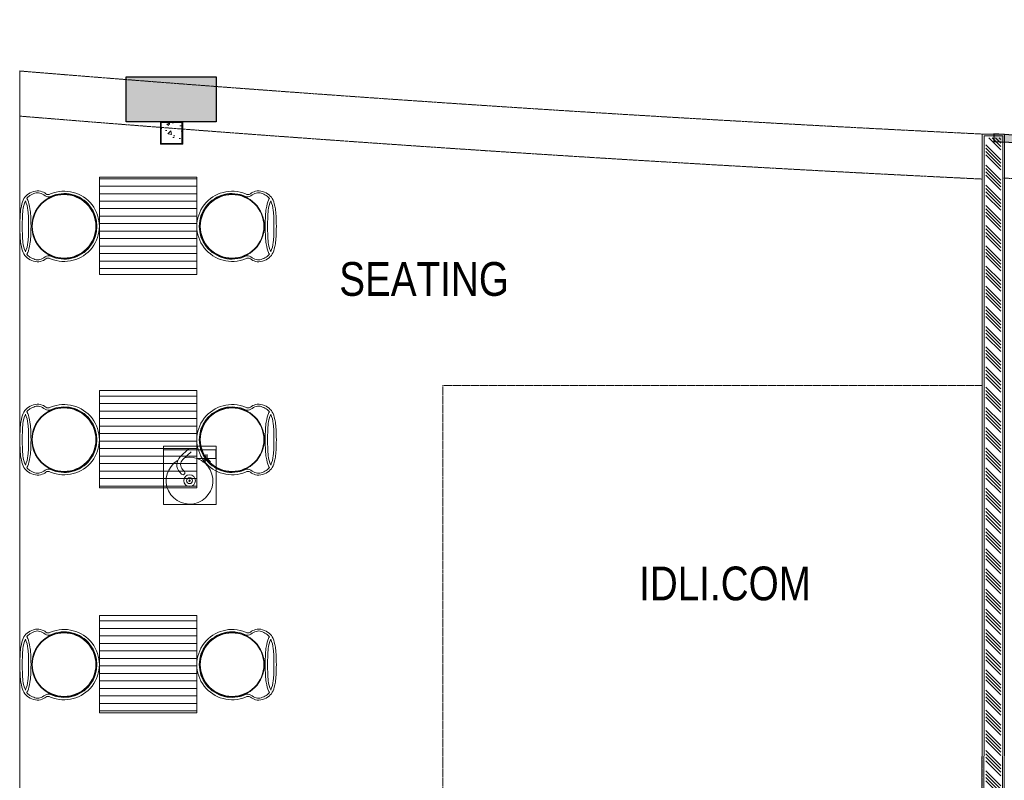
# Model space of a CAD drawing. Header units: millimetres. Extents: x 1277566 to 1493426, y 1039116 to 1145896.
# Tile 113 of 151: x 1399654 to 1406217, y 1106862 to 1111935. Entities that reach past the tile are written whole.
import ezdxf

# ---------------------------------------------------------------- set-up
doc = ezdxf.new("R2010")
doc.units = ezdxf.units.MM
doc.linetypes.add('DASHED', pattern=[0.75, 0.5, -0.25])
for name, color, linetype, lineweight in [('AIRPORT EXTIING WALL', 1, 'Continuous', 20), ('BOH TEXT', 1, 'Continuous', 5), ('CIVIL WALL HATCH', 7, 'Continuous', 5), ('CKD Equipments', 252, 'Continuous', 0), ('Comm BCAS Rejected', 1, 'Continuous', 9), ('EXISTING COLUMN', 5, 'Continuous', 20), ('FOH FURNITURE', 126, 'Continuous', 15), ('HATCH', 251, 'Continuous', 5), ('PLASTER', 252, 'Continuous', 9), ('tile finish', 32, 'Continuous', 9)]:
    doc.layers.add(name, color=color, linetype=linetype, lineweight=lineweight)
for name, color, linetype in [('CT PARTITION WALL HATCH', 210, 'Continuous'), ('CT_PARTITION WALL', 210, 'Continuous'), ('CT_PILASTER', 210, 'Continuous')]:
    doc.layers.add(name, color=color, linetype=linetype)
doc.layers.add('Equipment', color=7, linetype='Continuous', lineweight=9, true_color=0xcc6600)
doc.styles.get("Standard").update_dxf_attribs({"font": 'arial.ttf'})

# ---------------------------------------------------------------- blocks, each defined once
blk = doc.blocks.new('PILASTER')
at = {"layer": 'CT PARTITION WALL HATCH'}
h = blk.add_hatch(color=256, dxfattribs=at)
h.dxf.hatch_style = 1
h.paths.add_polyline_path([(-300, 150), (300, 150), (300, -150), (-300, -150)])
at = {"layer": 'CT_PARTITION WALL'}
blk.add_lwpolyline([(-300, 150), (300, 150), (300, -150), (-300, -150)], close=True, dxfattribs=at)
blk = doc.blocks.new('A$Cdc8c7812')
at = {"layer": 'HATCH'}
h = blk.add_hatch(dxfattribs=at)
h.set_pattern_fill('_USER', color=256, scale=50, style=0, pattern_type=0)
h.set_pattern_definition([(0, (865.34, 325), (0, 50), [])])
h.paths.add_polyline_path([(590.3, 0), (590.3, 650), (1240.3, 650), (1240.3, 0)])
at = {"layer": 'FOH FURNITURE'}
blk.add_lwpolyline([(590.3, 0), (590.3, 650), (1240.3, 650), (1240.3, 0)], close=True, dxfattribs=at)
for points in [[(355, 107.5, -0.414214), (140.3, 322.2, -0.414214), (355, 536.9), (355.7, 536.9, -0.414214), (570.4, 322.2, -0.414214), (355.7, 107.5), (355, 107.5)], [(355.7, 110.6, 0.414214), (567.2, 322.2, 0.414214), (355.7, 533.8), (355, 533.8, 0.414214), (143.5, 322.2, 0.414214), (355, 110.6), (355.7, 110.6)], [(1475.6, 107.5, 0.414214), (1690.3, 322.2, 0.414214), (1475.6, 536.9), (1475, 536.9, 0.414214), (1260.3, 322.2, 0.414214), (1475, 107.5), (1475.6, 107.5)], [(1475, 110.6, -0.414214), (1263.4, 322.2, -0.414214), (1475, 533.8), (1475.6, 533.8, -0.414214), (1687.2, 322.2, -0.414214), (1475.6, 110.6), (1475, 110.6)]]:
    blk.add_lwpolyline(points, format="xyb", close=True, dxfattribs=at)
for centre, radius, start, end in [((355.9, 322.2), 234.4, 247.2538, 112.7462), ((355.9, 322.2), 218.6, 245.50718, 114.49282), ((1474.8, 322.2), 234.4, 67.2538, 292.7462), ((1474.8, 322.2), 218.6, 65.50718, 294.49282)]:
    blk.add_arc(centre, radius, start, end, dxfattribs=at)
for points, knots in [([(265.3, 538.4), (253.2, 531.8), (242.6, 532.2), (233.5, 539.4), (224.4, 546.7), (212.6, 552.4), (198.3, 556.5), (183.9, 560.7), (168.4, 560), (151.9, 554.5), (135.3, 549.1), (121.1, 541.5), (109.2, 532), (97.2, 522.4), (88.2, 510.6), (82.2, 496.7), (76.3, 482.7), (71.2, 463.4), (67.1, 438.8), (63, 414.2), (60.7, 375.3), (60.3, 322.2)], [0, 0, 0, 0, 1, 1, 1, 2, 2, 2, 3, 3, 3, 4, 4, 4, 5, 5, 5, 6, 6, 6, 7, 7, 7, 7]), ([(265.3, 521.2), (254, 515.6), (242.2, 517), (229.9, 525.4), (217.7, 533.8), (205.7, 539.9), (193.9, 543.8), (182.2, 547.7), (171.2, 547.6), (160.9, 543.4), (150.5, 539.3), (139.5, 534), (127.7, 527.5), (120.1, 523.3), (113.2, 516.9), (107, 508)], [0, 0, 0, 0, 1, 1, 1, 2, 2, 2, 3, 3, 3, 4, 4, 4, 4.643615, 4.643615, 4.643615, 4.643615]), ([(1565.4, 538.4), (1577.5, 531.8), (1588.1, 532.2), (1597.2, 539.4), (1606.3, 546.7), (1618, 552.4), (1632.4, 556.5), (1646.8, 560.7), (1662.2, 560), (1678.8, 554.5), (1695.3, 549.1), (1709.6, 541.5), (1721.5, 532), (1733.5, 522.4), (1742.4, 510.6), (1748.4, 496.7), (1754.4, 482.7), (1759.5, 463.4), (1763.6, 438.8), (1767.7, 414.2), (1770, 375.3), (1770.4, 322.2)], [0, 0, 0, 0, 1, 1, 1, 2, 2, 2, 3, 3, 3, 4, 4, 4, 5, 5, 5, 6, 6, 6, 7, 7, 7, 7]), ([(1565.4, 521.2), (1576.7, 515.6), (1588.5, 517), (1600.8, 525.4), (1613, 533.8), (1625, 539.9), (1636.7, 543.8), (1648.5, 547.7), (1659.5, 547.6), (1669.8, 543.4), (1680.2, 539.3), (1691.2, 534), (1703, 527.5), (1710.6, 523.3), (1717.5, 516.9), (1723.7, 508)], [0, 0, 0, 0, 1, 1, 1, 2, 2, 2, 3, 3, 3, 4, 4, 4, 4.643615, 4.643615, 4.643615, 4.643615]), ([(97.5, 491.5), (97.5, 491.4), (97.4, 491.3), (97.4, 491.2), (89, 473.5), (83.5, 452.1), (80.7, 426.9), (78, 401.8), (76.4, 366.9), (76.1, 322.2)], [4.994579, 4.994579, 4.994579, 4.994579, 5, 5, 5, 6, 6, 6, 7, 7, 7, 7]), ([(97.5, 491.5), (97.6, 491.4), (97.6, 491.3), (97.7, 491.2), (106, 473.5), (111.6, 452.1), (114.4, 426.9), (117.1, 401.8), (118.7, 366.9), (119, 322.2)], [4.994579, 4.994579, 4.994579, 4.994579, 5, 5, 5, 6, 6, 6, 7, 7, 7, 7]), ([(107, 508), (109.2, 504.4), (111.1, 500.6), (112.8, 496.7), (118.8, 482.7), (123.9, 463.4), (128, 438.8), (132.1, 414.2), (134.4, 375.3), (134.8, 322.2)], [4.715926, 4.715926, 4.715926, 4.715926, 5, 5, 5, 6, 6, 6, 7, 7, 7, 7]), ([(1723.7, 508), (1721.5, 504.4), (1719.6, 500.6), (1717.8, 496.7), (1711.9, 482.7), (1706.8, 463.4), (1702.7, 438.8), (1698.6, 414.2), (1696.3, 375.3), (1695.9, 322.2)], [4.715926, 4.715926, 4.715926, 4.715926, 5, 5, 5, 6, 6, 6, 7, 7, 7, 7]), ([(1733.1, 491.5), (1733.1, 491.4), (1733.1, 491.3), (1733, 491.2), (1724.6, 473.5), (1719.1, 452.1), (1716.3, 426.9), (1713.6, 401.8), (1712, 366.9), (1711.7, 322.2)], [4.994579, 4.994579, 4.994579, 4.994579, 5, 5, 5, 6, 6, 6, 7, 7, 7, 7]), ([(1733.1, 491.5), (1733.2, 491.4), (1733.2, 491.3), (1733.3, 491.2), (1741.6, 473.5), (1747.2, 452.1), (1750, 426.9), (1752.7, 401.8), (1754.3, 366.9), (1754.6, 322.2)], [4.994579, 4.994579, 4.994579, 4.994579, 5, 5, 5, 6, 6, 6, 7, 7, 7, 7]), ([(265.3, 106), (253.2, 112.6), (242.6, 112.3), (233.4, 105), (224.3, 97.8), (212.7, 92.1), (198.6, 87.9), (184.5, 83.8), (169, 84.5), (152.2, 89.9), (135.4, 95.4), (121, 102.9), (109.1, 112.5), (97.2, 122.1), (88.3, 133.8), (82.3, 147.8), (76.3, 161.7), (71.2, 181), (67.1, 205.7), (63, 230.3), (60.7, 269.1), (60.3, 322.2)], [0, 0, 0, 0, 1, 1, 1, 2, 2, 2, 3, 3, 3, 4, 4, 4, 5, 5, 5, 6, 6, 6, 7, 7, 7, 7]), ([(97.5, 153), (97.5, 153.1), (97.5, 153.2), (97.4, 153.2), (89, 171), (83.5, 192.4), (80.7, 217.5), (78, 242.7), (76.4, 277.6), (76.1, 322.2)], [4.995195, 4.995195, 4.995195, 4.995195, 5, 5, 5, 6, 6, 6, 7, 7, 7, 7]), ([(97.5, 153), (97.6, 153.1), (97.6, 153.2), (97.7, 153.2), (106, 171), (111.6, 192.4), (114.4, 217.5), (117.1, 242.7), (118.7, 277.6), (119, 322.2)], [4.995195, 4.995195, 4.995195, 4.995195, 5, 5, 5, 6, 6, 6, 7, 7, 7, 7]), ([(107, 136.4), (109.2, 140.1), (111.1, 143.8), (112.8, 147.8), (118.8, 161.7), (123.9, 181), (128, 205.7), (132.1, 230.3), (134.4, 269.1), (134.8, 322.2)], [4.716382, 4.716382, 4.716382, 4.716382, 5, 5, 5, 6, 6, 6, 7, 7, 7, 7]), ([(1565.4, 106), (1577.5, 112.6), (1588.1, 112.3), (1597.3, 105), (1606.4, 97.8), (1618, 92.1), (1632.1, 87.9), (1646.2, 83.8), (1661.7, 84.5), (1678.5, 89.9), (1695.3, 95.4), (1709.7, 102.9), (1721.6, 112.5), (1733.5, 122.1), (1742.4, 133.8), (1748.4, 147.8), (1754.4, 161.7), (1759.5, 181), (1763.6, 205.7), (1767.7, 230.3), (1770, 269.1), (1770.4, 322.2)], [0, 0, 0, 0, 1, 1, 1, 2, 2, 2, 3, 3, 3, 4, 4, 4, 5, 5, 5, 6, 6, 6, 7, 7, 7, 7]), ([(1723.7, 136.4), (1721.5, 140.1), (1719.6, 143.8), (1717.9, 147.8), (1711.9, 161.7), (1706.8, 181), (1702.7, 205.7), (1698.6, 230.3), (1696.3, 269.1), (1695.9, 322.2)], [4.716382, 4.716382, 4.716382, 4.716382, 5, 5, 5, 6, 6, 6, 7, 7, 7, 7]), ([(1733.1, 153), (1733.1, 153.1), (1733.1, 153.2), (1733, 153.2), (1724.6, 171), (1719.1, 192.4), (1716.3, 217.5), (1713.6, 242.7), (1712, 277.6), (1711.7, 322.2)], [4.995195, 4.995195, 4.995195, 4.995195, 5, 5, 5, 6, 6, 6, 7, 7, 7, 7]), ([(1733.1, 153), (1733.2, 153.1), (1733.2, 153.2), (1733.3, 153.2), (1741.6, 171), (1747.2, 192.4), (1750, 217.5), (1752.7, 242.7), (1754.3, 277.6), (1754.6, 322.2)], [4.995195, 4.995195, 4.995195, 4.995195, 5, 5, 5, 6, 6, 6, 7, 7, 7, 7]), ([(265.3, 123.3), (254, 128.8), (242.2, 127.4), (229.8, 119), (217.5, 110.6), (205.7, 104.5), (194.5, 100.8), (183.2, 97), (172.2, 97.1), (161.4, 101.1), (150.5, 105.2), (139.3, 110.5), (127.6, 116.9), (120, 121.1), (113.2, 127.6), (107, 136.4)], [0, 0, 0, 0, 1, 1, 1, 2, 2, 2, 3, 3, 3, 4, 4, 4, 4.64397, 4.64397, 4.64397, 4.64397]), ([(1565.4, 123.3), (1576.7, 128.8), (1588.5, 127.4), (1600.8, 119), (1613.2, 110.6), (1625, 104.5), (1636.2, 100.8), (1647.4, 97), (1658.5, 97.1), (1669.3, 101.1), (1680.1, 105.2), (1691.4, 110.5), (1703.1, 116.9), (1710.7, 121.1), (1717.5, 127.6), (1723.7, 136.4)], [0, 0, 0, 0, 1, 1, 1, 2, 2, 2, 3, 3, 3, 4, 4, 4, 4.64397, 4.64397, 4.64397, 4.64397])]:
    blk.add_open_spline(points, degree=3, knots=knots, dxfattribs=at)
blk = doc.blocks.new('G$C2967A2E0')
at = {"layer": 'Equipment'}
for p, q in [((166.6, 371.5), (110.9, 319.1)), ((184.4, 352.6), (128.7, 300.2)), ((107.8, 216.3), (119.6, 203.7)), ((126.7, 234.1), (138.5, 221.5))]:
    blk.add_line(p, q, dxfattribs=at)
at = {"layer": 'Equipment', "lineweight": 5}
for p, q in [((281.7, 334.9), (281.7, 307.8)), ((290.5, 307.8), (290.5, 334.9)), ((281.7, 307.8), (260, 286.1)), ((260, 286.1), (272.4, 286.1)), ((272.4, 286.1), (286.1, 299.8)), ((286.1, 299.8), (299.9, 286.1)), ((312.2, 286.1), (290.5, 307.8)), ((299.9, 286.1), (312.2, 286.1))]:
    blk.add_line(p, q, dxfattribs=at)
at = {"layer": 'Equipment'}
blk.add_lwpolyline([(350, 390), (0, 390), (0, 0), (350, 0), (350, 390), (350, 365), (0, 365)], dxfattribs=at)
blk.add_lwpolyline([(349.3, 365.3), (222.9, 365.3), (222.9, 307.8), (349.3, 307.8)], close=True, dxfattribs=at)
at = {"layer": 'Equipment', "linetype": 'ByBlock', "lineweight": -2, "ltscale": 0.25}
for radius in [39, 19.8, 5.16]:
    blk.add_circle((173.3, 159.9), radius, dxfattribs=at)
at = {"layer": 'Equipment'}
for centre, radius, start, end in [((173.3, 159.9), 155.9, 120.7693, 101.59797), ((160.8, 266.1), 72.8, 133.26297, 223.26297), ((160.8, 266.1), 46.8, 133.26297, 223.26297), ((129.1, 212.6), 13, 223.26297, 43.26297)]:
    blk.add_arc(centre, radius, start, end, dxfattribs=at)

msp = doc.modelspace()

# ---------------------------------------------------------------- hatches: boundary and pattern name
h = msp.add_hatch(color=256)
h.dxf.hatch_style = 1
edge = h.paths.add_edge_path()
edge.add_line((1406147.0306, 1111173.7453), (1406147.0306, 1111123.8361))
edge.add_arc((1410799.4627, 1188241.9341), 77258.308, 266.547606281, 268.941280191)
edge.add_line((1409371.9536, 1110996.8153), (1409372.7442, 1111046.8092))
edge.add_arc((1410809.8445, 1188616.0789), 77582.5809, 266.55437271, 268.938621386, ccw=False)
edge = h.paths.add_edge_path()
edge.add_line((1409972.4257, 1111038.0557), (1409971.8901, 1110988.0585))
edge.add_arc((1410799.4627, 1188241.9341), 77258.308, 269.386249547, 271.731452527)
edge.add_line((1413133.8184, 1111018.9003), (1413133.8184, 1111068.9232))
edge.add_arc((1410799.4627, 1188241.9341), 77208.308, 269.386249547, 271.732574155, ccw=False)
at = {"layer": 'CIVIL WALL HATCH'}
h = msp.add_hatch(dxfattribs=at)
h.set_pattern_fill('ANSI34', color=256, scale=5, angle=90)
h.set_pattern_definition([(135, (216589.44, -78735.71), (-67.351921, -67.351921), []), (135, (216589.44, -78713.26), (-67.351921, -67.351921), []), (135, (216589.44, -78690.81), (-67.351921, -67.351921), []), (135, (216589.44, -78668.36), (-67.351921, -67.351921), [])])
h.paths.add_polyline_path([(1406194.568, 1111147.7611), (1406094.568, 1111147.7611), (1406092.2897, 1102899.4145), (1406192.2897, 1102899.4145)])
at = {"layer": 'EXISTING COLUMN', "linetype": 'Continuous'}
h = msp.add_hatch(dxfattribs=at)
h.set_pattern_fill('AR-CONC', color=256, style=2)
h.set_pattern_definition([(50, (546627.56, -59692.35), (182.184669, -15.939086), [19.05, -209.55]), (355, (546627.56, -59692.35), (-35.243421, 191.056845), [15.24, -167.640584]), (100.451445, (546642.74, -59693.67), (146.941247, 175.117752), [16.190009, -178.090245]), (46.1842, (546627.56, -59641.55), (271.07904, -42.042328), [28.575, -314.325]), (96.635558, (546650.15, -59645.05), (237.404134, 247.426125), [24.285023, -267.13561]), (351.184151, (546627.56, -59641.55), (237.404134, 247.426125), [22.859967, -251.45973]), (21, (546652.96, -59654.25), (151.614391, -102.265198), [19.05, -209.55]), (326, (546652.96, -59654.25), (61.802028, 184.187966), [15.24, -167.64]), (71.451445, (546665.6, -59662.77), (213.41642, 81.922769), [16.190009, -178.089938]), (37.5, (546627.56, -59692.346), (3.0886033, 84.555039), [0, -165.608, 0, -170.18, 0, -168.275]), (7.5, (546627.56, -59692.35), (66.8196625, 100.180575), [0, -97.028, 0, -161.798, 0, -64.135]), (327.5, (546570.92, -59692.346), (135.5905952, -5.728744), [0, -63.5, 0, -198.12, 0, -262.89]), (317.5, (546545.52, -59692.35), (148.129181, 25.426491), [0, -82.55, 0, -131.572, 0, -186.69])])
h.paths.add_polyline_path([(1400597.1952, 1111110.6718), (1400735.1952, 1111110.6718), (1400735.1952, 1111248.6718), (1400597.1952, 1111248.6718)], flags=16)
h.paths.add_polyline_path([(1400591.1952, 1111104.6718), (1400741.1952, 1111104.6718), (1400741.1952, 1111254.6718), (1400591.1952, 1111254.6718)], flags=17)

# ---------------------------------------------------------------- linework, layer by layer
msp.add_lwpolyline([(1406147.0306, 1111173.7453), (1406147.0306, 1111123.8361, 0.010444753), (1409371.9536, 1110996.8153), (1409372.7442, 1111046.8092, -0.010403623)], format="xyb", close=True)
at = {"layer": 'AIRPORT EXTIING WALL', "linetype": 'DASHED', "ltscale": 10}
msp.add_lwpolyline([(1402473.5308, 1106224.5628), (1406070.0238, 1106224.5628), (1406070.0238, 1109495.0594), (1402473.5308, 1109495.0594)], close=True, dxfattribs=at)
for centre, radius, start, end in [((1410836.1652, 1187525.9831), 76785.8959, 266.549748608, 280.123163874), ((1415291.7183, 1301041.926), 190092.9978, 265.281201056, 267.219267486), ((1415291.7183, 1301041.926), 190392.9978, 265.288653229, 267.223627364)]:
    msp.add_arc(centre, radius, start, end, dxfattribs=at)
at = {"layer": 'Comm BCAS Rejected'}
for p, q in [((1399653.6219, 1101539.6718), (1399653.6219, 1111593.2581)), ((1399653.6219, 1111334.5032), (1399653.6219, 1111334.5032))]:
    msp.add_line(p, q, dxfattribs=at)
at = {"layer": 'EXISTING COLUMN', "linetype": 'Continuous'}
for points in [[(1400591.1952, 1111104.6718), (1400741.1952, 1111104.6718), (1400741.1952, 1111254.6718), (1400591.1952, 1111254.6718)], [(1400597.1952, 1111110.6718), (1400735.1952, 1111110.6718), (1400735.1952, 1111248.6718), (1400597.1952, 1111248.6718)]]:
    msp.add_lwpolyline(points, close=True, dxfattribs=at)
at = {"layer": 'PLASTER'}
msp.add_lwpolyline([(1406080.2897, 1102887.4145), (1406204.2897, 1102887.4145), (1406206.568, 1111159.7611), (1406082.568, 1111159.7611)], close=True, dxfattribs=at)
at = {"layer": 'tile finish'}
msp.add_lwpolyline([(1406067.2897, 1102874.4145), (1406217.2897, 1102874.4145), (1406219.568, 1111172.7611), (1406069.568, 1111172.7611)], close=True, dxfattribs=at)

# ---------------------------------------------------------------- block references
at = {"layer": 'CKD Equipments', "ltscale": 0.25}
msp.add_blockref('G$C2967A2E0', (1400612.6991, 1108700.9222), dxfattribs=at)
at = {"layer": 'CT_PILASTER'}
msp.add_blockref('PILASTER', (1400663.6512, 1111404.6718), dxfattribs=at)
at = {"layer": 'FOH FURNITURE', "xscale": -1}
for p in [(1401424.9632, 1110235.0669), (1401424.9632, 1108812.0104), (1401424.9632, 1107311.624)]:
    msp.add_blockref('A$Cdc8c7812', p, dxfattribs=at)

# ---------------------------------------------------------------- texts
at = {"layer": 'BOH TEXT', "char_height": 225, "attachment_point": 1}
for s, insert in [('{\\fArial Narrow|b0|i0|c0|p34;SEATING }', (1401783.8412, 1110318.5905)), ('{\\fArial Narrow|b0|i0|c0|p34;IDLI.COM}', (1403782.5739, 1108288.0446))]:
    msp.add_mtext_dynamic_manual_height_columns(s, width=1298.545189, gutter_width=18.75, heights=[-232.8274], dxfattribs=dict(at, insert=insert))

doc.saveas('drawing.dxf')
